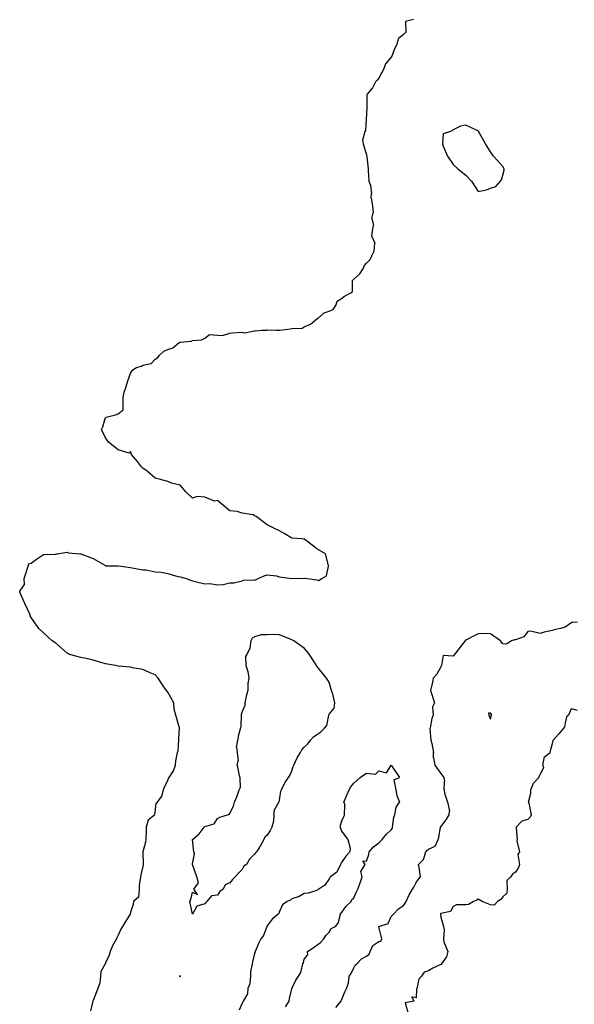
# Model space of a CAD drawing. Header units: inches. Extents: x 158323 to 160611, y 432808 to 437248.
# Tile 135 of 228: x 159373 to 159395, y 436909 to 436949. Entities that reach past the tile are written whole.
import ezdxf

# ---------------------------------------------------------------- set-up
doc = ezdxf.new("R2010")
doc.units = ezdxf.units.IN
doc.header["$MEASUREMENT"] = 0
for name, color, linetype, lineweight in [('Hoogtelijn-bestaand 5.00 M', 7, 'Continuous', 15), ('Hoogtelijn-bestaand 6.00 M', 7, 'Continuous', 15), ('Hoogtelijn-bestaand 7.00 M', 7, 'Continuous', 15)]:
    doc.layers.add(name, color=color, linetype=linetype, lineweight=lineweight)

msp = doc.modelspace()

# ---------------------------------------------------------------- linework, layer by layer
at = {"layer": 'Hoogtelijn-bestaand 5.00 M', "color": 252, "linetype": 'Continuous', "lineweight": 25}
for p, q in [((159386.856, 436942.25, 5), (159386.912, 436942.088, 5)), ((159386.912, 436942.088, 5), (159386.951, 436941.75, 5)), ((159386.938, 436941.562, 5), (159386.951, 436941.75, 5)), ((159386.938, 436941.562, 5), (159387.002, 436941.25, 5)), ((159387.002, 436941.25, 5), (159387.029, 436940.971, 5)), ((159386.974, 436940.75, 5), (159387.029, 436940.971, 5)), ((159386.974, 436940.75, 5), (159387.038, 436940.462, 5)), ((159386.996, 436940.25, 5), (159387.038, 436940.462, 5)), ((159386.972, 436940.028, 5), (159386.996, 436940.25, 5)), ((159386.972, 436940.028, 5), (159387.091, 436939.75, 5)), ((159387.069, 436939.431, 5), (159387.091, 436939.75, 5)), ((159386.969, 436939.25, 5), (159387.069, 436939.431, 5)), ((159379.174, 436919.326, 5), (159379.202, 436919.75, 5)), ((159379.08, 436918.92, 5), (159379.151, 436919.25, 5)), ((159379.151, 436919.25, 5), (159379.174, 436919.326, 5)), ((159378.978, 436918.522, 5), (159379.061, 436918.75, 5)), ((159379.061, 436918.75, 5), (159379.08, 436918.92, 5)), ((159387.561, 436918.439, 5), (159387.75, 436918.75, 5)), ((159387.75, 436918.75, 5), (159388.083, 436918.25, 5)), ((159378.75, 436918.127, 5), (159378.787, 436918.213, 5)), ((159378.787, 436918.213, 5), (159378.811, 436918.25, 5)), ((159378.811, 436918.25, 5), (159378.978, 436918.522, 5)), ((159386.372, 436918.128, 5), (159386.507, 436918.25, 5)), ((159386.507, 436918.25, 5), (159386.651, 436918.35, 5)), ((159386.651, 436918.35, 5), (159386.75, 436918.417, 5)), ((159386.75, 436918.417, 5), (159387.12, 436918.38, 5)), ((159387.12, 436918.38, 5), (159387.25, 436918.511, 5)), ((159387.25, 436918.511, 5), (159387.561, 436918.439, 5)), ((159387.85, 436918.15, 5), (159388.083, 436918.25, 5)), ((159378.578, 436917.75, 5), (159378.622, 436917.878, 5)), ((159378.622, 436917.878, 5), (159378.75, 436918.127, 5)), ((159386.063, 436917.75, 5), (159386.126, 436917.874, 5)), ((159386.126, 436917.874, 5), (159386.25, 436918.017, 5)), ((159386.25, 436918.017, 5), (159386.372, 436918.128, 5)), ((159387.85, 436918.15, 5), (159387.933, 436917.75, 5)), ((159378.339, 436917.25, 5), (159378.507, 436917.493, 5)), ((159378.507, 436917.493, 5), (159378.578, 436917.75, 5)), ((159385.848, 436917.25, 5), (159385.96, 436917.54, 5)), ((159385.96, 436917.54, 5), (159386.063, 436917.75, 5)), ((159387.933, 436917.75, 5), (159387.973, 436917.527, 5)), ((159387.973, 436917.527, 5), (159388.081, 436917.25, 5)), ((159378.25, 436916.85, 5), (159378.292, 436917.208, 5)), ((159378.292, 436917.208, 5), (159378.339, 436917.25, 5)), ((159385.848, 436917.25, 5), (159385.881, 436917.12, 5)), ((159385.875, 436916.75, 5), (159385.881, 436917.12, 5)), ((159387.895, 436916.75, 5), (159387.948, 436917.052, 5)), ((159387.948, 436917.052, 5), (159388.081, 436917.25, 5)), ((159378.23, 436916.75, 5), (159378.235, 436916.765, 5)), ((159378.235, 436916.765, 5), (159378.25, 436916.85, 5))]:
    msp.add_line(p, q, dxfattribs=at)
for points in [[(159388.644, 436948.75, 5), (159388.331, 436948.669, 5), (159388.341, 436948.25, 5), (159388.297, 436948.203, 5), (159388.25, 436948.149, 5), (159388.026, 436947.974, 5), (159387.982, 436947.75, 5), (159387.901, 436947.599, 5), (159387.76, 436947.25, 5), (159387.758, 436947.242, 5), (159387.75, 436947.234, 5), (159387.524, 436946.976, 5), (159387.435, 436946.75, 5), (159387.378, 436946.622, 5), (159387.25, 436946.397, 5), (159387.185, 436946.315, 5), (159387.113, 436946.25, 5), (159386.994, 436946.006, 5), (159386.778, 436945.75, 5), (159386.771, 436945.729, 5), (159386.767, 436945.25, 5), (159386.764, 436945.236, 5), (159386.75, 436944.938, 5), (159386.74, 436944.76, 5), (159386.745, 436944.75, 5), (159386.712, 436944.288, 5), (159386.692, 436944.25, 5), (159386.601, 436943.899, 5), (159386.619, 436943.75, 5), (159386.75, 436943.315, 5), (159386.771, 436943.25, 5), (159386.771, 436943.229, 5), (159386.825, 436942.75, 5), (159386.819, 436942.681, 5), (159386.856, 436942.25, 5)], [(159379.202, 436919.75, 5), (159379.202, 436919.798, 5), (159379.224, 436920.25, 5), (159379.208, 436920.292, 5), (159379.084, 436920.75, 5), (159379.008, 436920.992, 5), (159378.992, 436921.25, 5), (159378.75, 436921.682, 5), (159378.698, 436921.75, 5), (159378.599, 436921.901, 5), (159378.37, 436922.25, 5), (159378.25, 436922.379, 5), (159378.045, 436922.456, 5), (159377.75, 436922.596, 5), (159377.334, 436922.666, 5), (159377.25, 436922.688, 5), (159376.768, 436922.732, 5), (159376.75, 436922.731, 5), (159376.645, 436922.75, 5), (159376.25, 436922.82, 5), (159376.147, 436922.853, 5), (159375.75, 436922.969, 5), (159375.469, 436923.031, 5), (159375.25, 436923.073, 5), (159374.799, 436923.201, 5), (159374.75, 436923.226, 5), (159374.705, 436923.25, 5), (159374.25, 436923.654, 5), (159374.098, 436923.75, 5), (159373.75, 436924.075, 5), (159373.566, 436924.25, 5), (159373.25, 436924.689, 5), (159373.205, 436924.75, 5), (159373.209, 436924.791, 5), (159372.994, 436925.25, 5), (159372.789, 436925.711, 5), (159372.793, 436925.75, 5), (159372.988, 436926.013, 5), (159372.97, 436926.25, 5), (159373.04, 436926.46, 5), (159373.132, 436926.75, 5), (159373.156, 436926.844, 5), (159373.25, 436926.869, 5), (159373.46, 436927.041, 5), (159373.75, 436927.218, 5), (159373.777, 436927.223, 5), (159374.25, 436927.24, 5), (159374.257, 436927.243, 5), (159374.312, 436927.25, 5), (159374.689, 436927.311, 5), (159374.75, 436927.294, 5), (159375.206, 436927.25, 5), (159375.25, 436927.245, 5), (159375.257, 436927.243, 5), (159375.75, 436927.06, 5), (159376.213, 436926.787, 5), (159376.25, 436926.766, 5), (159376.734, 436926.766, 5), (159376.75, 436926.766, 5), (159376.88, 436926.75, 5), (159377.25, 436926.699, 5), (159377.32, 436926.68, 5), (159377.75, 436926.606, 5), (159377.889, 436926.611, 5), (159378.25, 436926.529, 5), (159378.486, 436926.514, 5), (159378.75, 436926.462, 5), (159379.163, 436926.337, 5), (159379.25, 436926.329, 5), (159379.5, 436926.25, 5), (159379.75, 436926.159, 5), (159379.858, 436926.142, 5), (159380.25, 436926.039, 5), (159380.44, 436926.06, 5), (159380.75, 436926.005, 5), (159380.98, 436926.02, 5), (159381.25, 436926.082, 5), (159381.419, 436926.081, 5), (159381.75, 436926.169, 5), (159381.807, 436926.193, 5), (159382.25, 436926.207, 5), (159382.298, 436926.202, 5), (159382.398, 436926.25, 5), (159382.63, 436926.37, 5), (159382.75, 436926.408, 5), (159383.134, 436926.366, 5), (159383.25, 436926.325, 5), (159383.75, 436926.25, 5), (159384.231, 436926.269, 5), (159384.25, 436926.27, 5), (159384.375, 436926.25, 5), (159384.75, 436926.203, 5), (159384.821, 436926.179, 5), (159384.952, 436926.25, 5), (159385.142, 436926.358, 5), (159385.225, 436926.75, 5), (159385.221, 436926.779, 5), (159385.102, 436927.25, 5), (159384.75, 436927.452, 5), (159384.386, 436927.75, 5), (159384.25, 436927.846, 5), (159384.153, 436927.847, 5), (159383.75, 436927.882, 5), (159383.435, 436928.065, 5), (159383.25, 436928.18, 5), (159383.077, 436928.25, 5), (159382.75, 436928.416, 5), (159382.317, 436928.75, 5), (159382.25, 436928.779, 5), (159382.187, 436928.813, 5), (159381.75, 436928.891, 5), (159381.548, 436928.952, 5), (159381.25, 436928.981, 5), (159380.924, 436929.25, 5), (159380.75, 436929.39, 5), (159380.628, 436929.372, 5), (159380.25, 436929.529, 5), (159379.938, 436929.562, 5), (159379.75, 436929.495, 5), (159379.479, 436929.75, 5), (159379.25, 436930.011, 5), (159378.9, 436930.1, 5), (159378.75, 436930.157, 5), (159378.401, 436930.25, 5), (159378.25, 436930.299, 5), (159377.927, 436930.573, 5), (159377.75, 436930.702, 5), (159377.698, 436930.75, 5), (159377.528, 436930.972, 5), (159377.295, 436931.25, 5), (159377.25, 436931.364, 5), (159377.201, 436931.299, 5), (159376.75, 436931.43, 5), (159376.365, 436931.75, 5), (159376.25, 436931.913, 5), (159376.079, 436932.25, 5), (159376.135, 436932.365, 5), (159376.25, 436932.739, 5), (159376.257, 436932.743, 5), (159376.267, 436932.75, 5), (159376.654, 436932.847, 5), (159376.75, 436932.883, 5), (159376.953, 436933.047, 5), (159376.957, 436933.25, 5), (159376.958, 436933.542, 5), (159376.998, 436933.75, 5), (159377.059, 436933.941, 5), (159377.152, 436934.25, 5), (159377.178, 436934.322, 5), (159377.25, 436934.524, 5), (159377.344, 436934.656, 5), (159377.498, 436934.75, 5), (159377.691, 436934.809, 5), (159377.75, 436934.84, 5), (159378.086, 436934.914, 5), (159378.25, 436935.091, 5), (159378.354, 436935.147, 5), (159378.417, 436935.25, 5), (159378.59, 436935.41, 5), (159378.75, 436935.478, 5), (159378.963, 436935.537, 5), (159379.218, 436935.75, 5), (159379.24, 436935.76, 5), (159379.25, 436935.763, 5), (159379.69, 436935.81, 5), (159379.75, 436935.838, 5), (159380.131, 436935.869, 5), (159380.25, 436935.927, 5), (159380.43, 436936.071, 5), (159380.75, 436936.048, 5), (159380.962, 436936.038, 5), (159381.25, 436936.128, 5), (159381.358, 436936.142, 5), (159381.75, 436936.17, 5), (159381.862, 436936.138, 5), (159382.25, 436936.226, 5), (159382.271, 436936.229, 5), (159382.536, 436936.25, 5), (159382.742, 436936.258, 5), (159382.75, 436936.261, 5), (159383.125, 436936.25, 5), (159383.25, 436936.246, 5), (159383.253, 436936.247, 5), (159383.271, 436936.25, 5), (159383.69, 436936.31, 5), (159383.75, 436936.316, 5), (159384.164, 436936.336, 5), (159384.25, 436936.38, 5), (159384.506, 436936.494, 5), (159384.75, 436936.703, 5), (159384.781, 436936.719, 5), (159384.821, 436936.75, 5), (159385.056, 436936.944, 5), (159385.25, 436937.011, 5), (159385.419, 436937.081, 5), (159385.522, 436937.25, 5), (159385.579, 436937.422, 5), (159385.75, 436937.524, 5), (159385.875, 436937.625, 5), (159386.125, 436937.75, 5), (159386.196, 436937.804, 5), (159386.196, 436938.25, 5), (159386.219, 436938.281, 5), (159386.25, 436938.302, 5), (159386.481, 436938.519, 5), (159386.63, 436938.75, 5), (159386.66, 436938.84, 5), (159386.75, 436938.943, 5), (159386.905, 436939.095, 5), (159386.969, 436939.25, 5)], [(159378.23, 436916.75, 5), (159377.969, 436916.531, 5), (159377.881, 436916.25, 5), (159377.881, 436916.119, 5), (159377.87, 436915.75, 5), (159377.854, 436915.646, 5), (159377.752, 436915.25, 5), (159377.752, 436915.248, 5), (159377.765, 436914.75, 5), (159377.765, 436914.735, 5), (159377.75, 436914.667, 5), (159377.674, 436914.326, 5), (159377.661, 436914.25, 5), (159377.604, 436913.896, 5), (159377.596, 436913.75, 5), (159377.576, 436913.424, 5), (159377.373, 436913.25, 5), (159377.364, 436913.136, 5), (159377.25, 436912.827, 5), (159377.241, 436912.76, 5), (159377.235, 436912.75, 5), (159377.047, 436912.453, 5), (159376.931, 436912.25, 5), (159376.857, 436912.144, 5), (159376.75, 436911.896, 5), (159376.706, 436911.794, 5), (159376.683, 436911.75, 5), (159376.526, 436911.474, 5), (159376.435, 436911.25, 5), (159376.399, 436911.102, 5), (159376.25, 436910.785, 5), (159376.239, 436910.761, 5), (159376.23, 436910.75, 5), (159376.055, 436910.445, 5), (159376.05, 436910.25, 5), (159376.012, 436909.988, 5), (159375.936, 436909.75, 5), (159375.883, 436909.617, 5), (159375.75, 436909.277, 5), (159375.741, 436909.259, 5), (159375.739, 436909.25, 5), (159375.647, 436908.853, 5)], [(159385.875, 436916.75, 5), (159385.834, 436916.666, 5), (159385.75, 436916.492, 5), (159385.689, 436916.311, 5), (159385.692, 436916.25, 5), (159385.75, 436916.09, 5), (159386.002, 436915.75, 5), (159386.097, 436915.403, 5), (159386.078, 436915.25, 5), (159385.92, 436915.08, 5), (159385.75, 436914.82, 5), (159385.726, 436914.774, 5), (159385.714, 436914.75, 5), (159385.557, 436914.443, 5), (159385.311, 436914.25, 5), (159385.279, 436914.221, 5), (159385.25, 436914.171, 5), (159385.083, 436913.917, 5), (159384.836, 436913.75, 5), (159384.781, 436913.719, 5), (159384.75, 436913.7, 5), (159384.405, 436913.595, 5), (159384.25, 436913.574, 5), (159384.038, 436913.462, 5), (159383.75, 436913.365, 5), (159383.695, 436913.305, 5), (159383.554, 436913.25, 5), (159383.372, 436913.128, 5), (159383.25, 436912.852, 5), (159383.227, 436912.773, 5), (159383.193, 436912.75, 5), (159382.957, 436912.543, 5), (159382.75, 436912.273, 5), (159382.74, 436912.26, 5), (159382.738, 436912.25, 5), (159382.614, 436911.886, 5), (159382.506, 436911.75, 5), (159382.414, 436911.586, 5), (159382.276, 436911.25, 5), (159382.273, 436911.227, 5), (159382.25, 436911.162, 5), (159382.17, 436910.83, 5), (159382.151, 436910.75, 5), (159382.08, 436910.42, 5), (159382.083, 436910.25, 5), (159382.063, 436909.937, 5), (159381.971, 436909.75, 5), (159381.958, 436909.542, 5), (159381.786, 436909.25, 5), (159381.776, 436909.224, 5), (159381.75, 436909.17, 5), (159381.622, 436908.878, 5)], [(159383.487, 436909.013, 5), (159383.639, 436909.25, 5), (159383.653, 436909.347, 5), (159383.75, 436909.743, 5), (159383.752, 436909.748, 5), (159383.753, 436909.75, 5), (159383.905, 436910.096, 5), (159384.022, 436910.25, 5), (159384.107, 436910.393, 5), (159384.193, 436910.75, 5), (159384.218, 436910.782, 5), (159384.25, 436910.93, 5), (159384.392, 436911.108, 5), (159384.383, 436911.25, 5), (159384.607, 436911.393, 5), (159384.75, 436911.503, 5), (159384.898, 436911.602, 5), (159385.037, 436911.75, 5), (159385.117, 436911.883, 5), (159385.25, 436912.019, 5), (159385.331, 436912.169, 5), (159385.51, 436912.25, 5), (159385.617, 436912.384, 5), (159385.714, 436912.75, 5), (159385.714, 436912.786, 5), (159385.75, 436912.796, 5), (159385.934, 436913.066, 5), (159386.141, 436913.25, 5), (159386.159, 436913.341, 5), (159386.25, 436913.409, 5), (159386.358, 436913.642, 5), (159386.406, 436913.75, 5), (159386.494, 436914.006, 5), (159386.581, 436914.25, 5), (159386.533, 436914.467, 5), (159386.703, 436914.75, 5), (159386.612, 436914.888, 5), (159386.75, 436914.884, 5), (159386.852, 436915.148, 5), (159386.863, 436915.25, 5), (159387.042, 436915.458, 5), (159387.25, 436915.613, 5), (159387.321, 436915.679, 5), (159387.38, 436915.75, 5), (159387.543, 436915.957, 5), (159387.75, 436916.144, 5), (159387.796, 436916.204, 5), (159387.799, 436916.25, 5), (159387.85, 436916.65, 5), (159387.895, 436916.75, 5)]]:
    msp.add_polyline3d(points, dxfattribs=at)
at = {"layer": 'Hoogtelijn-bestaand 6.00 M', "color": 252, "linetype": 'Continuous', "lineweight": 25}
for p, q in [((159390.982, 436942.25, 6), (159391.25, 436941.83, 6)), ((159391.75, 436941.965, 6), (159391.97, 436942.03, 6)), ((159391.97, 436942.03, 6), (159392.149, 436942.25, 6)), ((159391.25, 436941.83, 6), (159391.594, 436941.906, 6)), ((159391.594, 436941.906, 6), (159391.75, 436941.965, 6)), ((159381.527, 436919.473, 6), (159381.58, 436919.75, 6)), ((159381.527, 436919.473, 6), (159381.544, 436919.25, 6)), ((159384.145, 436919.355, 6), (159384.25, 436919.464, 6)), ((159384.25, 436919.464, 6), (159384.393, 436919.607, 6)), ((159384.393, 436919.607, 6), (159384.494, 436919.75, 6)), ((159389.352, 436919.75, 6), (159389.383, 436919.617, 6)), ((159389.383, 436919.617, 6), (159389.457, 436919.25, 6)), ((159381.544, 436919.25, 6), (159381.586, 436918.914, 6)), ((159383.823, 436918.75, 6), (159383.958, 436919.042, 6)), ((159383.958, 436919.042, 6), (159384.098, 436919.25, 6)), ((159384.098, 436919.25, 6), (159384.145, 436919.355, 6)), ((159389.456, 436919.044, 6), (159389.457, 436919.25, 6)), ((159389.456, 436919.044, 6), (159389.503, 436918.75, 6)), ((159381.547, 436918.75, 6), (159381.586, 436918.914, 6)), ((159381.547, 436918.75, 6), (159381.615, 436918.385, 6)), ((159383.75, 436918.519, 6), (159383.808, 436918.692, 6)), ((159383.808, 436918.692, 6), (159383.823, 436918.75, 6)), ((159389.503, 436918.75, 6), (159389.75, 436918.41, 6)), ((159381.615, 436918.385, 6), (159381.648, 436918.25, 6)), ((159381.648, 436918.25, 6), (159381.663, 436917.837, 6)), ((159383.463, 436918.037, 6), (159383.61, 436918.25, 6)), ((159383.61, 436918.25, 6), (159383.67, 436918.331, 6)), ((159383.67, 436918.331, 6), (159383.75, 436918.519, 6)), ((159389.75, 436918.41, 6), (159389.869, 436918.25, 6)), ((159389.869, 436918.25, 6), (159389.902, 436918.098, 6)), ((159381.626, 436917.75, 6), (159381.663, 436917.837, 6)), ((159383.328, 436917.75, 6), (159383.463, 436918.037, 6)), ((159389.88, 436917.75, 6), (159389.902, 436918.098, 6)), ((159381.438, 436917.25, 6), (159381.534, 436917.466, 6)), ((159381.534, 436917.466, 6), (159381.626, 436917.75, 6)), ((159383.25, 436917.339, 6), (159383.303, 436917.697, 6)), ((159383.303, 436917.697, 6), (159383.328, 436917.75, 6)), ((159389.88, 436917.75, 6), (159389.89, 436917.61, 6)), ((159389.89, 436917.61, 6), (159390.011, 436917.25, 6)), ((159381.25, 436916.808, 6), (159381.406, 436917.095, 6)), ((159381.406, 436917.095, 6), (159381.438, 436917.25, 6)), ((159383.055, 436916.945, 6), (159383.231, 436917.25, 6)), ((159383.231, 436917.25, 6), (159383.232, 436917.268, 6)), ((159383.232, 436917.268, 6), (159383.25, 436917.339, 6)), ((159390.011, 436917.25, 6), (159390.097, 436916.903, 6)), ((159381.156, 436916.75, 6), (159381.234, 436916.766, 6)), ((159381.234, 436916.766, 6), (159381.25, 436916.808, 6)), ((159383.026, 436916.75, 6), (159383.055, 436916.945, 6)), ((159390.087, 436916.75, 6), (159390.097, 436916.903, 6))]:
    msp.add_line(p, q, dxfattribs=at)
for points in [[(159392.149, 436942.25, 6), (159392.192, 436942.308, 6), (159392.25, 436942.496, 6), (159392.305, 436942.695, 6), (159392.297, 436942.75, 6), (159392.25, 436942.844, 6), (159391.868, 436943.25, 6), (159391.75, 436943.433, 6), (159391.553, 436943.75, 6), (159391.296, 436944.204, 6), (159391.267, 436944.25, 6), (159391.25, 436944.281, 6), (159391.213, 436944.287, 6), (159390.75, 436944.507, 6), (159390.537, 436944.463, 6), (159390.25, 436944.313, 6), (159390.216, 436944.284, 6), (159390.141, 436944.25, 6), (159389.845, 436944.155, 6), (159389.821, 436943.75, 6), (159389.844, 436943.656, 6), (159390.014, 436943.25, 6), (159390.25, 436942.925, 6), (159390.437, 436942.75, 6), (159390.75, 436942.488, 6), (159390.982, 436942.25, 6)], [(159395.25, 436924.498, 6), (159395.021, 436924.48, 6), (159394.75, 436924.3, 6), (159394.709, 436924.291, 6), (159394.573, 436924.25, 6), (159394.309, 436924.191, 6), (159394.25, 436924.161, 6), (159393.905, 436924.095, 6), (159393.75, 436924.049, 6), (159393.357, 436924.143, 6), (159393.25, 436924.129, 6), (159393.091, 436923.909, 6), (159392.75, 436923.787, 6), (159392.715, 436923.785, 6), (159392.594, 436923.75, 6), (159392.387, 436923.613, 6), (159392.25, 436923.629, 6), (159392.151, 436923.75, 6), (159391.75, 436924.034, 6), (159391.451, 436924.049, 6), (159391.25, 436924.034, 6), (159391.059, 436923.941, 6), (159390.75, 436923.776, 6), (159390.73, 436923.77, 6), (159390.724, 436923.75, 6), (159390.663, 436923.663, 6), (159390.25, 436923.13, 6), (159389.842, 436923.158, 6), (159389.777, 436922.75, 6), (159389.75, 436922.696, 6), (159389.592, 436922.409, 6), (159389.438, 436922.25, 6), (159389.411, 436922.089, 6), (159389.328, 436921.75, 6), (159389.377, 436921.623, 6), (159389.496, 436921.25, 6), (159389.411, 436921.089, 6), (159389.446, 436920.75, 6), (159389.381, 436920.619, 6), (159389.313, 436920.25, 6), (159389.3, 436920.2, 6), (159389.352, 436919.75, 6)], [(159384.494, 436919.75, 6), (159384.616, 436919.884, 6), (159384.75, 436919.974, 6), (159384.912, 436920.088, 6), (159385.078, 436920.25, 6), (159385.162, 436920.338, 6), (159385.232, 436920.75, 6), (159385.234, 436920.767, 6), (159385.25, 436920.801, 6), (159385.456, 436921.044, 6), (159385.485, 436921.25, 6), (159385.405, 436921.595, 6), (159385.352, 436921.75, 6), (159385.25, 436922.078, 6), (159385.147, 436922.25, 6), (159384.75, 436922.732, 6), (159384.733, 436922.75, 6), (159384.722, 436922.778, 6), (159384.42, 436923.25, 6), (159384.25, 436923.452, 6), (159383.834, 436923.75, 6), (159383.75, 436923.789, 6), (159383.687, 436923.813, 6), (159383.25, 436923.989, 6), (159383.003, 436923.997, 6), (159382.75, 436923.986, 6), (159382.514, 436923.986, 6), (159382.25, 436923.909, 6), (159382.145, 436923.855, 6), (159382.092, 436923.75, 6), (159382.051, 436923.449, 6), (159381.959, 436923.25, 6), (159381.88, 436923.12, 6), (159381.894, 436922.75, 6), (159381.982, 436922.518, 6), (159382.016, 436922.25, 6), (159381.974, 436922.026, 6), (159381.976, 436921.75, 6), (159381.924, 436921.576, 6), (159381.856, 436921.25, 6), (159381.856, 436921.144, 6), (159381.75, 436920.907, 6), (159381.713, 436920.787, 6), (159381.706, 436920.75, 6), (159381.693, 436920.307, 6), (159381.685, 436920.25, 6), (159381.586, 436919.914, 6), (159381.58, 436919.75, 6)], [(159383.026, 436916.75, 6), (159383.004, 436916.496, 6), (159382.94, 436916.25, 6), (159382.881, 436916.119, 6), (159382.75, 436915.931, 6), (159382.661, 436915.839, 6), (159382.62, 436915.75, 6), (159382.492, 436915.508, 6), (159382.328, 436915.25, 6), (159382.285, 436915.215, 6), (159382.25, 436915.155, 6), (159382.04, 436914.96, 6), (159381.924, 436914.75, 6), (159381.82, 436914.68, 6), (159381.75, 436914.543, 6), (159381.597, 436914.403, 6), (159381.47, 436914.25, 6), (159381.362, 436914.138, 6), (159381.25, 436914.013, 6), (159381.067, 436913.933, 6), (159380.985, 436913.75, 6), (159380.844, 436913.656, 6), (159380.75, 436913.51, 6), (159380.514, 436913.486, 6), (159380.332, 436913.25, 6), (159380.286, 436913.214, 6), (159380.25, 436913.157, 6), (159379.927, 436913.073, 6), (159379.75, 436912.75, 6), (159379.64, 436913.25, 6), (159379.682, 436913.318, 6), (159379.75, 436913.637, 6), (159379.956, 436913.544, 6), (159379.805, 436913.75, 6), (159379.993, 436914.007, 6), (159379.92, 436914.25, 6), (159379.75, 436914.741, 6), (159379.748, 436914.75, 6), (159379.748, 436914.752, 6), (159379.75, 436914.773, 6), (159379.827, 436915.173, 6), (159379.804, 436915.25, 6), (159379.753, 436915.747, 6), (159379.754, 436915.75, 6), (159380.017, 436915.983, 6), (159380.222, 436916.25, 6), (159380.238, 436916.262, 6), (159380.25, 436916.274, 6), (159380.62, 436916.38, 6), (159380.75, 436916.602, 6), (159380.852, 436916.648, 6), (159381.156, 436916.75, 6)], [(159385.516, 436908.985, 6), (159385.738, 436909.25, 6), (159385.741, 436909.259, 6), (159385.75, 436909.284, 6), (159385.881, 436909.619, 6), (159385.946, 436909.75, 6), (159386.03, 436909.97, 6), (159386.063, 436910.25, 6), (159386.136, 436910.364, 6), (159386.25, 436910.592, 6), (159386.304, 436910.696, 6), (159386.364, 436910.75, 6), (159386.554, 436910.946, 6), (159386.75, 436911.058, 6), (159386.862, 436911.138, 6), (159386.897, 436911.25, 6), (159387.011, 436911.489, 6), (159387.25, 436911.644, 6), (159387.339, 436911.661, 6), (159387.379, 436911.75, 6), (159387.25, 436912.23, 6), (159387.247, 436912.25, 6), (159387.247, 436912.253, 6), (159387.25, 436912.254, 6), (159387.625, 436912.375, 6), (159387.75, 436912.65, 6), (159387.798, 436912.702, 6), (159387.848, 436912.75, 6), (159388.044, 436912.956, 6), (159388.25, 436913.096, 6), (159388.315, 436913.185, 6), (159388.358, 436913.25, 6), (159388.476, 436913.524, 6), (159388.602, 436913.75, 6), (159388.666, 436913.834, 6), (159388.75, 436914.026, 6), (159388.85, 436914.15, 6), (159388.935, 436914.25, 6), (159388.876, 436914.624, 6), (159388.852, 436914.75, 6), (159389.057, 436914.943, 6), (159389.151, 436915.25, 6), (159389.188, 436915.312, 6), (159389.25, 436915.356, 6), (159389.516, 436915.484, 6), (159389.636, 436915.75, 6), (159389.673, 436915.827, 6), (159389.741, 436916.25, 6), (159389.742, 436916.258, 6), (159389.75, 436916.265, 6), (159389.957, 436916.543, 6), (159390.087, 436916.75, 6)]]:
    msp.add_polyline3d(points, dxfattribs=at)
msp.add_polyline3d([(159379.219, 436910.25, 6), (159379.236, 436910.264, 6), (159379.25, 436910.262, 6), (159379.259, 436910.25, 6), (159379.254, 436910.246, 6), (159379.25, 436910.228, 6)], close=True, dxfattribs=at)
at = {"layer": 'Hoogtelijn-bestaand 7.00 M', "color": 252, "linetype": 'Continuous', "lineweight": 25}
for p, q in [((159394.167, 436919.333, 7), (159394.25, 436919.612, 7)), ((159394.25, 436919.612, 7), (159394.269, 436919.731, 7)), ((159394.269, 436919.731, 7), (159394.276, 436919.75, 7)), ((159393.858, 436918.75, 7), (159393.918, 436919.082, 7)), ((159393.918, 436919.082, 7), (159394.147, 436919.25, 7)), ((159394.147, 436919.25, 7), (159394.167, 436919.333, 7)), ((159393.75, 436918.371, 7), (159393.884, 436918.616, 7)), ((159393.858, 436918.75, 7), (159393.884, 436918.616, 7)), ((159393.487, 436918.013, 7), (159393.692, 436918.25, 7)), ((159393.692, 436918.25, 7), (159393.709, 436918.291, 7)), ((159393.709, 436918.291, 7), (159393.75, 436918.371, 7)), ((159393.379, 436917.75, 7), (159393.487, 436918.013, 7)), ((159393.285, 436917.25, 7), (159393.378, 436917.622, 7)), ((159393.378, 436917.622, 7), (159393.379, 436917.75, 7)), ((159393.285, 436917.25, 7), (159393.286, 436917.214, 7)), ((159393.286, 436917.214, 7), (159393.391, 436916.75, 7))]:
    msp.add_line(p, q, dxfattribs=at)
for points in [[(159395.25, 436920.946, 7), (159394.995, 436921.005, 7), (159394.884, 436920.75, 7), (159394.805, 436920.695, 7), (159394.75, 436920.429, 7), (159394.723, 436920.277, 7), (159394.702, 436920.25, 7), (159394.495, 436920.005, 7), (159394.276, 436919.75, 7)], [(159393.391, 436916.75, 7), (159393.349, 436916.651, 7), (159393.25, 436916.556, 7), (159393.012, 436916.488, 7), (159392.777, 436916.25, 7), (159392.782, 436916.218, 7), (159392.823, 436915.75, 7), (159392.808, 436915.692, 7), (159392.92, 436915.25, 7), (159392.855, 436915.145, 7), (159392.913, 436914.75, 7), (159392.88, 436914.62, 7), (159392.75, 436914.433, 7), (159392.639, 436914.362, 7), (159392.565, 436914.25, 7), (159392.405, 436914.095, 7), (159392.425, 436913.75, 7), (159392.406, 436913.594, 7), (159392.25, 436913.439, 7), (159392.162, 436913.338, 7), (159392.036, 436913.25, 7), (159391.897, 436913.103, 7), (159391.75, 436913.12, 7), (159391.414, 436913.25, 7), (159391.25, 436913.351, 7), (159391.192, 436913.308, 7), (159391.067, 436913.25, 7), (159390.869, 436913.131, 7), (159390.75, 436913.118, 7), (159390.378, 436913.122, 7), (159390.25, 436913.052, 7), (159390.143, 436912.857, 7), (159389.75, 436912.77, 7), (159389.738, 436912.762, 7), (159389.731, 436912.75, 7), (159389.75, 436912.632, 7), (159389.852, 436912.25, 7), (159389.88, 436912.12, 7), (159389.858, 436911.75, 7), (159389.874, 436911.626, 7), (159390.031, 436911.25, 7), (159389.977, 436911.023, 7), (159389.778, 436910.75, 7), (159389.773, 436910.727, 7), (159389.75, 436910.725, 7), (159389.426, 436910.574, 7), (159389.25, 436910.459, 7), (159389.083, 436910.417, 7), (159388.971, 436910.25, 7), (159388.868, 436910.132, 7), (159388.783, 436909.75, 7), (159388.774, 436909.727, 7), (159388.75, 436909.375, 7), (159388.583, 436909.417, 7), (159388.659, 436909.25, 7), (159388.319, 436909.181, 7), (159388.432, 436908.75, 7)]]:
    msp.add_polyline3d(points, dxfattribs=at)
msp.add_polyline3d([(159391.669, 436920.831, 7), (159391.688, 436920.75, 7), (159391.75, 436920.599, 7), (159391.777, 436920.723, 7), (159391.804, 436920.75, 7), (159391.75, 436920.832, 7)], close=True, dxfattribs=at)

doc.saveas('drawing.dxf')
